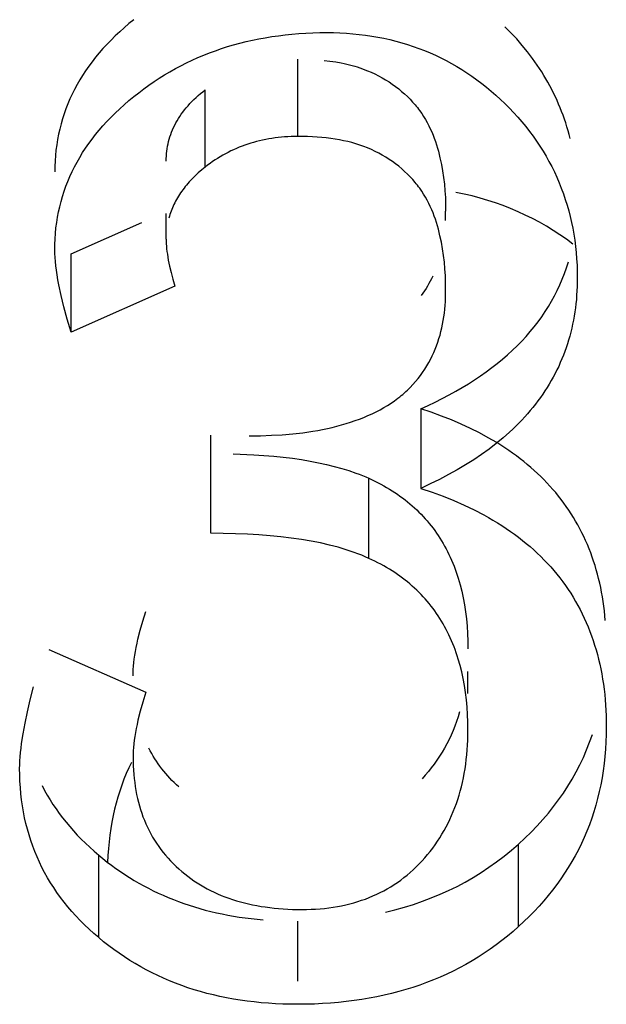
# Model space of a CAD drawing. Header units: millimetres. Extents: x -2637 to -1637, y 678 to 1678.
# Tile 223 of 256: x -2121.758 to -2120.817, y 1411.192 to 1412.771. Entities that reach past the tile are written whole.
import ezdxf

# ---------------------------------------------------------------- set-up
doc = ezdxf.new("R2010")
doc.units = ezdxf.units.MM
doc.layers.add('Make2D$B.SHOW mini', color=7, linetype='Continuous', true_color=0x000000)

msp = doc.modelspace()

# ---------------------------------------------------------------- linework, layer by layer
at = {"layer": 'Make2D$B.SHOW mini', "color": 18, "lineweight": -3, "true_color": 0x000000}
for points in [[(-2121.5753, 1412.7711), (-2121.5831, 1412.7647), (-2121.5906, 1412.7582), (-2121.5979, 1412.7516), (-2121.605, 1412.745), (-2121.6118, 1412.7383), (-2121.6184, 1412.7315), (-2121.6247, 1412.7246), (-2121.6307, 1412.7177), (-2121.6366, 1412.7107), (-2121.6421, 1412.7036), (-2121.6474, 1412.6964), (-2121.6525, 1412.6891), (-2121.6573, 1412.6818), (-2121.6619, 1412.6744), (-2121.6663, 1412.6669), (-2121.6703, 1412.6593), (-2121.6742, 1412.6516), (-2121.6778, 1412.6439), (-2121.6811, 1412.6361), (-2121.6842, 1412.6282), (-2121.6871, 1412.6202), (-2121.6897, 1412.6121), (-2121.692, 1412.604), (-2121.6941, 1412.5957), (-2121.696, 1412.5874), (-2121.6976, 1412.579), (-2121.6989, 1412.5705), (-2121.7001, 1412.5619), (-2121.7009, 1412.5533), (-2121.7015, 1412.5445), (-2121.7019, 1412.5357), (-2121.702, 1412.5268)], [(-2121.5753, 1412.6477), (-2121.5673, 1412.654), (-2121.5592, 1412.6601), (-2121.551, 1412.666), (-2121.5427, 1412.6717), (-2121.5343, 1412.6772), (-2121.5258, 1412.6825), (-2121.5172, 1412.6876), (-2121.5084, 1412.6926), (-2121.4996, 1412.6973), (-2121.4906, 1412.7018), (-2121.4816, 1412.7061), (-2121.4724, 1412.7102), (-2121.4631, 1412.7141), (-2121.4537, 1412.7178), (-2121.4442, 1412.7213), (-2121.4346, 1412.7247), (-2121.4249, 1412.7278), (-2121.415, 1412.7307), (-2121.4051, 1412.7334), (-2121.395, 1412.7359), (-2121.3848, 1412.7382), (-2121.3746, 1412.7403), (-2121.3642, 1412.7422), (-2121.3536, 1412.7439), (-2121.343, 1412.7454), (-2121.3323, 1412.7467), (-2121.3214, 1412.7479), (-2121.3105, 1412.7488), (-2121.2994, 1412.7495), (-2121.2882, 1412.75), (-2121.2769, 1412.7503), (-2121.2655, 1412.7504)], [(-2121.2655, 1412.7504), (-2121.2549, 1412.7503), (-2121.2444, 1412.7499), (-2121.234, 1412.7493), (-2121.2237, 1412.7486), (-2121.2135, 1412.7475), (-2121.2034, 1412.7463), (-2121.1935, 1412.7448), (-2121.1836, 1412.7431), (-2121.1739, 1412.7412), (-2121.1642, 1412.7391), (-2121.1547, 1412.7367), (-2121.1453, 1412.7341), (-2121.136, 1412.7313), (-2121.1268, 1412.7283), (-2121.1177, 1412.725), (-2121.1087, 1412.7216), (-2121.0998, 1412.7179), (-2121.0911, 1412.714), (-2121.0824, 1412.7098), (-2121.0738, 1412.7055), (-2121.0654, 1412.7009), (-2121.0571, 1412.6961), (-2121.0489, 1412.6911), (-2121.0407, 1412.6859), (-2121.0327, 1412.6805), (-2121.0248, 1412.6748), (-2121.017, 1412.6689), (-2121.0094, 1412.6629), (-2121.0018, 1412.6566), (-2120.9943, 1412.65), (-2120.987, 1412.6433), (-2120.9798, 1412.6364)], [(-2120.8751, 1412.5803), (-2120.8767, 1412.5867), (-2120.8784, 1412.593), (-2120.8802, 1412.5992), (-2120.8822, 1412.6054), (-2120.8842, 1412.6116), (-2120.8864, 1412.6177), (-2120.8887, 1412.6238), (-2120.891, 1412.6298), (-2120.8935, 1412.6357), (-2120.8961, 1412.6417), (-2120.8988, 1412.6475), (-2120.9016, 1412.6534), (-2120.9045, 1412.6591), (-2120.9075, 1412.6649), (-2120.9106, 1412.6706), (-2120.9138, 1412.6762), (-2120.9171, 1412.6818), (-2120.9206, 1412.6873), (-2120.9241, 1412.6928), (-2120.9278, 1412.6982), (-2120.9354, 1412.709), (-2120.9434, 1412.7195), (-2120.9519, 1412.7299), (-2120.9607, 1412.7401), (-2120.97, 1412.75), (-2120.9798, 1412.7598)], [(-2121.3121, 1412.5838), (-2121.3121, 1412.7076)], [(-2121.2699, 1412.7057), (-2121.2605, 1412.7046), (-2121.2513, 1412.7033), (-2121.2424, 1412.7017), (-2121.2379, 1412.7008), (-2121.2336, 1412.6998), (-2121.2292, 1412.6988), (-2121.225, 1412.6977), (-2121.2207, 1412.6965), (-2121.2166, 1412.6952), (-2121.2124, 1412.6939), (-2121.2083, 1412.6924), (-2121.2043, 1412.6909), (-2121.2003, 1412.6893), (-2121.1942, 1412.6868), (-2121.1883, 1412.684), (-2121.1824, 1412.681), (-2121.1767, 1412.6779), (-2121.1712, 1412.6747), (-2121.1657, 1412.6712), (-2121.1604, 1412.6676), (-2121.1552, 1412.6639), (-2121.1502, 1412.6601), (-2121.1454, 1412.6561), (-2121.1407, 1412.652), (-2121.1362, 1412.6478), (-2121.1319, 1412.6434), (-2121.1278, 1412.639), (-2121.1238, 1412.6345), (-2121.1219, 1412.6323), (-2121.1201, 1412.63), (-2121.1183, 1412.6276), (-2121.1166, 1412.6253), (-2121.1133, 1412.6206), (-2121.1101, 1412.6158), (-2121.1072, 1412.6109), (-2121.1044, 1412.606), (-2121.1019, 1412.601), (-2121.0994, 1412.596), (-2121.0972, 1412.591), (-2121.0951, 1412.5859), (-2121.0931, 1412.5808), (-2121.0913, 1412.5756), (-2121.0896, 1412.5704), (-2121.088, 1412.5652), (-2121.0865, 1412.56), (-2121.0851, 1412.5547), (-2121.0839, 1412.5495), (-2121.0816, 1412.539), (-2121.0797, 1412.5284), (-2121.0782, 1412.5179), (-2121.0769, 1412.5072), (-2121.076, 1412.4965), (-2121.0753, 1412.4857), (-2121.0749, 1412.4748), (-2121.0748, 1412.4639)], [(-2121.5233, 1412.5442), (-2121.5232, 1412.5482), (-2121.523, 1412.5522), (-2121.5227, 1412.5562), (-2121.5223, 1412.5602), (-2121.5218, 1412.5641), (-2121.5211, 1412.568), (-2121.5203, 1412.5719), (-2121.5194, 1412.5758), (-2121.5184, 1412.5796), (-2121.5172, 1412.5833), (-2121.516, 1412.5871), (-2121.5146, 1412.5908), (-2121.513, 1412.5945), (-2121.5114, 1412.5982), (-2121.5096, 1412.6018), (-2121.5077, 1412.6054), (-2121.5057, 1412.6089), (-2121.5036, 1412.6125), (-2121.5013, 1412.616), (-2121.499, 1412.6195), (-2121.4965, 1412.6229), (-2121.4938, 1412.6263), (-2121.4911, 1412.6297), (-2121.4882, 1412.633), (-2121.4852, 1412.6364), (-2121.4821, 1412.6396), (-2121.4788, 1412.6429), (-2121.4754, 1412.6461), (-2121.4719, 1412.6493), (-2121.4683, 1412.6525), (-2121.4645, 1412.6556), (-2121.4607, 1412.6587)], [(-2121.4607, 1412.5346), (-2121.4607, 1412.6587)], [(-2121.702, 1412.4017), (-2121.7019, 1412.4107), (-2121.7015, 1412.4196), (-2121.7009, 1412.4284), (-2121.7001, 1412.4371), (-2121.6989, 1412.4458), (-2121.6976, 1412.4543), (-2121.696, 1412.4628), (-2121.6941, 1412.4711), (-2121.692, 1412.4794), (-2121.6897, 1412.4876), (-2121.6871, 1412.4958), (-2121.6842, 1412.5038), (-2121.6811, 1412.5118), (-2121.6778, 1412.5197), (-2121.6742, 1412.5274), (-2121.6703, 1412.5352), (-2121.6663, 1412.5428), (-2121.6619, 1412.5503), (-2121.6573, 1412.5578), (-2121.6525, 1412.5652), (-2121.6474, 1412.5725), (-2121.6421, 1412.5797), (-2121.6366, 1412.5869), (-2121.6307, 1412.5939), (-2121.6247, 1412.6009), (-2121.6184, 1412.6078), (-2121.6118, 1412.6147), (-2121.605, 1412.6214), (-2121.5979, 1412.6281), (-2121.5906, 1412.6347), (-2121.5831, 1412.6412), (-2121.5753, 1412.6477)], [(-2120.9798, 1412.6364), (-2120.9726, 1412.6292), (-2120.9657, 1412.622), (-2120.9591, 1412.6146), (-2120.9526, 1412.6071), (-2120.9464, 1412.5996), (-2120.9404, 1412.5919), (-2120.9346, 1412.5841), (-2120.929, 1412.5763), (-2120.9237, 1412.5683), (-2120.9186, 1412.5602), (-2120.9137, 1412.552), (-2120.9091, 1412.5437), (-2120.9046, 1412.5354), (-2120.9004, 1412.5269), (-2120.8965, 1412.5183), (-2120.8927, 1412.5096), (-2120.8892, 1412.5008), (-2120.8859, 1412.4919), (-2120.8828, 1412.4829), (-2120.88, 1412.4738), (-2120.8774, 1412.4646), (-2120.875, 1412.4554), (-2120.8728, 1412.446), (-2120.8709, 1412.4365), (-2120.8692, 1412.4269), (-2120.8677, 1412.4172), (-2120.8664, 1412.4074), (-2120.8654, 1412.3975), (-2120.8646, 1412.3875), (-2120.864, 1412.3774), (-2120.8637, 1412.3672), (-2120.8636, 1412.357)], [(-2121.3121, 1412.5838), (-2121.3174, 1412.5837), (-2121.3227, 1412.5836), (-2121.328, 1412.5834), (-2121.3332, 1412.583), (-2121.3384, 1412.5826), (-2121.3435, 1412.5821), (-2121.3486, 1412.5814), (-2121.3537, 1412.5807), (-2121.3587, 1412.5799), (-2121.3636, 1412.579), (-2121.3685, 1412.578), (-2121.3734, 1412.5768), (-2121.3782, 1412.5756), (-2121.383, 1412.5743), (-2121.3877, 1412.5729), (-2121.3924, 1412.5715), (-2121.397, 1412.5699), (-2121.4016, 1412.5682), (-2121.4061, 1412.5664), (-2121.4106, 1412.5645), (-2121.415, 1412.5626), (-2121.4194, 1412.5605), (-2121.4238, 1412.5583), (-2121.4281, 1412.5561), (-2121.4323, 1412.5537), (-2121.4365, 1412.5513), (-2121.4407, 1412.5487), (-2121.4448, 1412.5461), (-2121.4488, 1412.5434), (-2121.4528, 1412.5405), (-2121.4568, 1412.5376), (-2121.4607, 1412.5346)], [(-2121.0748, 1412.3384), (-2121.0749, 1412.3495), (-2121.0753, 1412.3604), (-2121.076, 1412.3713), (-2121.0769, 1412.382), (-2121.0782, 1412.3927), (-2121.0797, 1412.4034), (-2121.0816, 1412.414), (-2121.0839, 1412.4246), (-2121.0851, 1412.4299), (-2121.0865, 1412.4351), (-2121.088, 1412.4404), (-2121.0896, 1412.4456), (-2121.0913, 1412.4509), (-2121.0931, 1412.4561), (-2121.0951, 1412.4612), (-2121.0972, 1412.4663), (-2121.0994, 1412.4714), (-2121.1018, 1412.4765), (-2121.1044, 1412.4815), (-2121.1072, 1412.4864), (-2121.1101, 1412.4913), (-2121.1132, 1412.4961), (-2121.1165, 1412.5009), (-2121.1183, 1412.5032), (-2121.1201, 1412.5056), (-2121.1219, 1412.5079), (-2121.1238, 1412.5102), (-2121.1277, 1412.5147), (-2121.1318, 1412.5191), (-2121.1361, 1412.5235), (-2121.1406, 1412.5277), (-2121.1453, 1412.5318), (-2121.1501, 1412.5359), (-2121.1551, 1412.5397), (-2121.1603, 1412.5435), (-2121.1656, 1412.5471), (-2121.171, 1412.5505), (-2121.1766, 1412.5538), (-2121.1823, 1412.557), (-2121.1881, 1412.5599), (-2121.194, 1412.5627), (-2121.2001, 1412.5653), (-2121.2062, 1412.5677), (-2121.2125, 1412.57), (-2121.2188, 1412.572), (-2121.2253, 1412.5739), (-2121.2319, 1412.5755), (-2121.2385, 1412.577), (-2121.2453, 1412.5784), (-2121.2523, 1412.5796), (-2121.2593, 1412.5806), (-2121.2664, 1412.5815), (-2121.2737, 1412.5822), (-2121.2811, 1412.5828), (-2121.2887, 1412.5832), (-2121.2963, 1412.5836), (-2121.3121, 1412.5838)], [(-2121.4607, 1412.5346), (-2121.4663, 1412.53), (-2121.4717, 1412.5253), (-2121.4768, 1412.5206), (-2121.4817, 1412.5158), (-2121.484, 1412.5133), (-2121.4863, 1412.5109), (-2121.4885, 1412.5084), (-2121.4906, 1412.5059), (-2121.4926, 1412.5034), (-2121.4946, 1412.5009), (-2121.4965, 1412.4984), (-2121.4984, 1412.4959), (-2121.5002, 1412.4933), (-2121.5019, 1412.4907), (-2121.5035, 1412.4881), (-2121.5051, 1412.4855), (-2121.5066, 1412.4829), (-2121.5081, 1412.4802), (-2121.5095, 1412.4776), (-2121.5108, 1412.4749), (-2121.512, 1412.4722), (-2121.5132, 1412.4695), (-2121.5144, 1412.4667), (-2121.5154, 1412.464), (-2121.5164, 1412.4612), (-2121.5173, 1412.4585), (-2121.5182, 1412.4557), (-2121.519, 1412.4528)], [(-2120.8705, 1412.4113), (-2120.8809, 1412.4189), (-2120.8914, 1412.4262), (-2120.9022, 1412.4331), (-2120.9131, 1412.4398), (-2120.9242, 1412.4461), (-2120.9355, 1412.4521), (-2120.947, 1412.4577), (-2120.9586, 1412.4631), (-2120.9705, 1412.4681), (-2120.9825, 1412.4728), (-2120.9947, 1412.4772), (-2121.007, 1412.4812), (-2121.0196, 1412.4849), (-2121.0323, 1412.4883), (-2121.0452, 1412.4914), (-2121.0583, 1412.4941)], [(-2121.5233, 1412.4192), (-2121.5233, 1412.46)], [(-2121.0748, 1412.4489), (-2121.0748, 1412.4639)], [(-2121.676, 1412.3957), (-2121.5621, 1412.4459)], [(-2121.5233, 1412.4192), (-2121.5232, 1412.4155), (-2121.5231, 1412.4116), (-2121.5228, 1412.4076), (-2121.5225, 1412.4035), (-2121.522, 1412.3992), (-2121.5214, 1412.3948), (-2121.5207, 1412.3903), (-2121.5199, 1412.3856), (-2121.519, 1412.3808), (-2121.5179, 1412.3759), (-2121.5155, 1412.3658), (-2121.5126, 1412.3551), (-2121.5092, 1412.3439)], [(-2121.676, 1412.2698), (-2121.6821, 1412.2907), (-2121.6874, 1412.3104), (-2121.6919, 1412.3288), (-2121.6955, 1412.3459), (-2121.6971, 1412.354), (-2121.6984, 1412.3617), (-2121.6995, 1412.3692), (-2121.7004, 1412.3763), (-2121.7011, 1412.3831), (-2121.7016, 1412.3896), (-2121.7019, 1412.3959), (-2121.702, 1412.4017)], [(-2121.676, 1412.2698), (-2121.676, 1412.3957)], [(-2121.1149, 1412.147), (-2121.1031, 1412.1524), (-2121.0916, 1412.1579), (-2121.0803, 1412.1635), (-2121.0694, 1412.1692), (-2121.0587, 1412.1751), (-2121.0483, 1412.1811), (-2121.0382, 1412.1872), (-2121.0284, 1412.1935), (-2121.0188, 1412.1999), (-2121.0096, 1412.2064), (-2121.0006, 1412.213), (-2120.9919, 1412.2198), (-2120.9835, 1412.2267), (-2120.9754, 1412.2338), (-2120.9675, 1412.2409), (-2120.96, 1412.2482), (-2120.9527, 1412.2556), (-2120.9457, 1412.2632), (-2120.939, 1412.2709), (-2120.9326, 1412.2787), (-2120.9264, 1412.2866), (-2120.9206, 1412.2947), (-2120.915, 1412.3029), (-2120.9097, 1412.3112), (-2120.9047, 1412.3197), (-2120.9, 1412.3283), (-2120.8956, 1412.337), (-2120.8914, 1412.3458), (-2120.8876, 1412.3548), (-2120.884, 1412.3639), (-2120.8807, 1412.3731), (-2120.8777, 1412.3825)], [(-2120.8636, 1412.357), (-2120.8636, 1412.3499), (-2120.8638, 1412.3429), (-2120.8641, 1412.336), (-2120.8646, 1412.3292), (-2120.8651, 1412.3223), (-2120.8658, 1412.3156), (-2120.8666, 1412.3089), (-2120.8675, 1412.3023), (-2120.8686, 1412.2957), (-2120.8698, 1412.2891), (-2120.8711, 1412.2827), (-2120.8725, 1412.2762), (-2120.874, 1412.2699), (-2120.8757, 1412.2636), (-2120.8775, 1412.2573), (-2120.8794, 1412.2511), (-2120.8814, 1412.245), (-2120.8836, 1412.2389), (-2120.8859, 1412.2329), (-2120.8883, 1412.2269), (-2120.8908, 1412.221), (-2120.8934, 1412.2151), (-2120.8962, 1412.2093), (-2120.8991, 1412.2036), (-2120.9021, 1412.1979), (-2120.9053, 1412.1923), (-2120.9085, 1412.1867), (-2120.9119, 1412.1812), (-2120.9154, 1412.1757), (-2120.919, 1412.1703), (-2120.9228, 1412.1649), (-2120.9267, 1412.1596), (-2120.9307, 1412.1544), (-2120.9348, 1412.1492), (-2120.939, 1412.1441), (-2120.9434, 1412.139), (-2120.9479, 1412.134), (-2120.9525, 1412.129), (-2120.9572, 1412.1241), (-2120.9621, 1412.1192), (-2120.967, 1412.1144), (-2120.9721, 1412.1097), (-2120.9827, 1412.1004), (-2120.9937, 1412.0913), (-2121.0052, 1412.0824), (-2121.0173, 1412.0737), (-2121.0298, 1412.0653), (-2121.0427, 1412.0571), (-2121.0562, 1412.0491), (-2121.0701, 1412.0414), (-2121.0846, 1412.0338), (-2121.0995, 1412.0265), (-2121.1149, 1412.0194)], [(-2121.0955, 1412.3597), (-2121.0974, 1412.3557), (-2121.0995, 1412.3517), (-2121.1016, 1412.3477), (-2121.1039, 1412.3438), (-2121.1062, 1412.3399), (-2121.1087, 1412.3361), (-2121.1113, 1412.3323), (-2121.114, 1412.3285)], [(-2121.5092, 1412.3439), (-2121.676, 1412.2698)], [(-2121.39, 1412.1037), (-2121.3719, 1412.1039), (-2121.3543, 1412.1045), (-2121.3371, 1412.1054), (-2121.3203, 1412.1068), (-2121.3039, 1412.1087), (-2121.2879, 1412.111), (-2121.28, 1412.1123), (-2121.2722, 1412.1138), (-2121.2645, 1412.1154), (-2121.2569, 1412.1172), (-2121.2494, 1412.1191), (-2121.2419, 1412.1211), (-2121.2346, 1412.1232), (-2121.2273, 1412.1255), (-2121.2202, 1412.128), (-2121.2132, 1412.1306), (-2121.2063, 1412.1333), (-2121.1995, 1412.1361), (-2121.1929, 1412.1391), (-2121.1865, 1412.1422), (-2121.1801, 1412.1455), (-2121.174, 1412.1489), (-2121.168, 1412.1525), (-2121.1622, 1412.1562), (-2121.1567, 1412.16), (-2121.1513, 1412.164), (-2121.1486, 1412.166), (-2121.1461, 1412.1681), (-2121.1435, 1412.1702), (-2121.1411, 1412.1724), (-2121.1386, 1412.1745), (-2121.1363, 1412.1767), (-2121.134, 1412.179), (-2121.1317, 1412.1812), (-2121.1273, 1412.1859), (-2121.1231, 1412.1906), (-2121.1191, 1412.1954), (-2121.1153, 1412.2004), (-2121.1117, 1412.2054), (-2121.1082, 1412.2105), (-2121.105, 1412.2157), (-2121.1019, 1412.221), (-2121.099, 1412.2263), (-2121.0963, 1412.2317), (-2121.0938, 1412.2372), (-2121.0915, 1412.2427), (-2121.0893, 1412.2482), (-2121.0873, 1412.2538), (-2121.0855, 1412.2595), (-2121.0838, 1412.2652), (-2121.0823, 1412.271), (-2121.0809, 1412.2768), (-2121.0797, 1412.2826), (-2121.0786, 1412.2886), (-2121.0777, 1412.2946), (-2121.0769, 1412.3006), (-2121.0763, 1412.3067), (-2121.0757, 1412.3129), (-2121.0753, 1412.3192), (-2121.075, 1412.3255), (-2121.0749, 1412.3319), (-2121.0748, 1412.3384)], [(-2120.8186, 1411.8073), (-2120.8201, 1411.8228), (-2120.821, 1411.8305), (-2120.8221, 1411.838), (-2120.8233, 1411.8455), (-2120.8246, 1411.8529), (-2120.826, 1411.8602), (-2120.8276, 1411.8675), (-2120.8293, 1411.8747), (-2120.8311, 1411.8817), (-2120.8331, 1411.8888), (-2120.8351, 1411.8957), (-2120.8373, 1411.9026), (-2120.8397, 1411.9093), (-2120.8421, 1411.916), (-2120.8447, 1411.9226), (-2120.8474, 1411.9292), (-2120.8502, 1411.9357), (-2120.8531, 1411.942), (-2120.8562, 1411.9483), (-2120.8594, 1411.9546), (-2120.8627, 1411.9607), (-2120.8662, 1411.9668), (-2120.8697, 1411.9728), (-2120.8734, 1411.9787), (-2120.8773, 1411.9845), (-2120.8812, 1411.9903), (-2120.8853, 1411.9959), (-2120.8895, 1412.0015), (-2120.8938, 1412.0071), (-2120.8982, 1412.0125), (-2120.9028, 1412.0178), (-2120.9075, 1412.0231), (-2120.9123, 1412.0283), (-2120.9173, 1412.0334), (-2120.9223, 1412.0385), (-2120.9275, 1412.0434), (-2120.9329, 1412.0483), (-2120.9383, 1412.0531), (-2120.9439, 1412.0578), (-2120.9496, 1412.0625), (-2120.9554, 1412.067), (-2120.9613, 1412.0715), (-2120.9674, 1412.0759), (-2120.9736, 1412.0802), (-2120.9799, 1412.0845), (-2120.9863, 1412.0886), (-2120.9929, 1412.0927), (-2121.0064, 1412.1006), (-2121.0204, 1412.1082), (-2121.0349, 1412.1155), (-2121.0499, 1412.1224), (-2121.0654, 1412.1291), (-2121.0814, 1412.1354), (-2121.0979, 1412.1414), (-2121.1149, 1412.147)], [(-2121.1149, 1412.147), (-2121.1149, 1412.0194)], [(-2121.4518, 1411.9473), (-2121.4518, 1412.1048)], [(-2121.416, 1412.0748), (-2121.3824, 1412.0734), (-2121.3505, 1412.071), (-2121.3353, 1412.0694), (-2121.3205, 1412.0676), (-2121.3062, 1412.0655), (-2121.2924, 1412.0632), (-2121.279, 1412.0606), (-2121.266, 1412.0578), (-2121.2536, 1412.0547), (-2121.2415, 1412.0514), (-2121.23, 1412.0478), (-2121.2188, 1412.0439), (-2121.2134, 1412.0419), (-2121.2082, 1412.0398), (-2121.203, 1412.0377), (-2121.198, 1412.0355)], [(-2121.198, 1412.0355), (-2121.1882, 1412.0309), (-2121.1787, 1412.026), (-2121.1741, 1412.0235), (-2121.1696, 1412.0209), (-2121.1651, 1412.0182), (-2121.1608, 1412.0155), (-2121.1565, 1412.0127), (-2121.1522, 1412.0099), (-2121.1481, 1412.007), (-2121.144, 1412.004), (-2121.14, 1412.001), (-2121.1361, 1411.9979), (-2121.1323, 1411.9947), (-2121.1285, 1411.9915), (-2121.1248, 1411.9882), (-2121.1212, 1411.9848), (-2121.1177, 1411.9814), (-2121.1142, 1411.9779), (-2121.1108, 1411.9743), (-2121.1075, 1411.9707), (-2121.1043, 1411.9671), (-2121.1012, 1411.9633), (-2121.0981, 1411.9595), (-2121.0951, 1411.9556), (-2121.0922, 1411.9517), (-2121.0894, 1411.9477), (-2121.0866, 1411.9436), (-2121.084, 1411.9395), (-2121.0814, 1411.9353), (-2121.0788, 1411.9311), (-2121.0764, 1411.9268), (-2121.074, 1411.9224), (-2121.0717, 1411.918), (-2121.0695, 1411.9135), (-2121.0674, 1411.9089), (-2121.0653, 1411.9043), (-2121.0633, 1411.8996), (-2121.0614, 1411.8948), (-2121.0596, 1411.89), (-2121.0579, 1411.8851), (-2121.0562, 1411.8802), (-2121.0546, 1411.8752), (-2121.0517, 1411.8649), (-2121.049, 1411.8545), (-2121.0467, 1411.8438), (-2121.0447, 1411.8328), (-2121.043, 1411.8216), (-2121.0416, 1411.8102), (-2121.0405, 1411.7985), (-2121.0397, 1411.7865), (-2121.0392, 1411.7743), (-2121.0391, 1411.7618)], [(-2121.198, 1411.9071), (-2121.198, 1412.0355)], [(-2121.1149, 1412.0194), (-2121.0966, 1412.0133), (-2121.0789, 1412.0068), (-2121.0617, 1411.9998), (-2121.0452, 1411.9925), (-2121.0292, 1411.9849), (-2121.0138, 1411.9768), (-2121.0063, 1411.9727), (-2120.999, 1411.9684), (-2120.9918, 1411.9641), (-2120.9847, 1411.9596), (-2120.9778, 1411.9551), (-2120.971, 1411.9504), (-2120.9644, 1411.9457), (-2120.958, 1411.9409), (-2120.9516, 1411.936), (-2120.9454, 1411.931), (-2120.9394, 1411.9259), (-2120.9335, 1411.9207), (-2120.9278, 1411.9154), (-2120.9222, 1411.91), (-2120.9167, 1411.9045), (-2120.9114, 1411.899), (-2120.9062, 1411.8933), (-2120.9012, 1411.8875), (-2120.8963, 1411.8817), (-2120.8916, 1411.8758), (-2120.887, 1411.8697), (-2120.8826, 1411.8636), (-2120.8783, 1411.8574), (-2120.8741, 1411.8511), (-2120.8701, 1411.8447), (-2120.8663, 1411.8382), (-2120.8626, 1411.8316), (-2120.859, 1411.8249), (-2120.8556, 1411.8181), (-2120.8523, 1411.8113), (-2120.8491, 1411.8043), (-2120.8462, 1411.7973), (-2120.8433, 1411.7901), (-2120.8406, 1411.7829), (-2120.8381, 1411.7756), (-2120.8357, 1411.7681), (-2120.8334, 1411.7606), (-2120.8313, 1411.753), (-2120.8293, 1411.7453), (-2120.8275, 1411.7375), (-2120.8258, 1411.7297), (-2120.8243, 1411.7217), (-2120.8229, 1411.7136), (-2120.8217, 1411.7055), (-2120.8206, 1411.6972), (-2120.8196, 1411.6889), (-2120.8188, 1411.6805), (-2120.8182, 1411.672), (-2120.8173, 1411.6547), (-2120.817, 1411.637)], [(-2121.198, 1411.9071), (-2121.2037, 1411.9097), (-2121.2095, 1411.9121), (-2121.2155, 1411.9144), (-2121.2216, 1411.9167), (-2121.2279, 1411.9189), (-2121.2343, 1411.9209), (-2121.2475, 1411.9249), (-2121.2614, 1411.9285), (-2121.2758, 1411.9318), (-2121.2908, 1411.9348), (-2121.3063, 1411.9374), (-2121.3225, 1411.9397), (-2121.3392, 1411.9417), (-2121.3565, 1411.9434), (-2121.3744, 1411.9448), (-2121.3929, 1411.9459), (-2121.4119, 1411.9467), (-2121.4518, 1411.9473)], [(-2121.0391, 1411.6317), (-2121.0392, 1411.6442), (-2121.0397, 1411.6565), (-2121.0405, 1411.6685), (-2121.0416, 1411.6803), (-2121.043, 1411.6919), (-2121.0447, 1411.7031), (-2121.0467, 1411.7142), (-2121.049, 1411.7249), (-2121.0517, 1411.7355), (-2121.0546, 1411.7457), (-2121.0562, 1411.7508), (-2121.0579, 1411.7558), (-2121.0596, 1411.7607), (-2121.0614, 1411.7655), (-2121.0633, 1411.7703), (-2121.0653, 1411.775), (-2121.0674, 1411.7797), (-2121.0695, 1411.7843), (-2121.0717, 1411.7888), (-2121.074, 1411.7933), (-2121.0764, 1411.7977), (-2121.0788, 1411.8021), (-2121.0814, 1411.8063), (-2121.084, 1411.8106), (-2121.0866, 1411.8147), (-2121.0894, 1411.8188), (-2121.0922, 1411.8228), (-2121.0951, 1411.8268), (-2121.0981, 1411.8307), (-2121.1012, 1411.8345), (-2121.1043, 1411.8383), (-2121.1075, 1411.842), (-2121.1108, 1411.8456), (-2121.1142, 1411.8492), (-2121.1177, 1411.8527), (-2121.1212, 1411.8561), (-2121.1248, 1411.8595), (-2121.1285, 1411.8628), (-2121.1323, 1411.8661), (-2121.1361, 1411.8693), (-2121.14, 1411.8724), (-2121.144, 1411.8755), (-2121.1481, 1411.8785), (-2121.1522, 1411.8814), (-2121.1565, 1411.8843), (-2121.1608, 1411.8871), (-2121.1651, 1411.8898), (-2121.1696, 1411.8925), (-2121.1741, 1411.8951), (-2121.1787, 1411.8976), (-2121.1834, 1411.9001), (-2121.1882, 1411.9025), (-2121.198, 1411.9071)], [(-2121.5764, 1411.7186), (-2121.5763, 1411.7236), (-2121.5761, 1411.7288), (-2121.5757, 1411.7343), (-2121.5751, 1411.7399), (-2121.5744, 1411.7457), (-2121.5736, 1411.7518), (-2121.5725, 1411.758), (-2121.5714, 1411.7644), (-2121.57, 1411.7709), (-2121.5685, 1411.7777), (-2121.5649, 1411.7918), (-2121.5607, 1411.8066), (-2121.5558, 1411.8221)], [(-2121.7118, 1411.761), (-2121.5558, 1411.6924)], [(-2121.0391, 1411.6904), (-2121.0391, 1411.7256)], [(-2121.7584, 1411.5701), (-2121.7583, 1411.576), (-2121.758, 1411.5822), (-2121.7576, 1411.5887), (-2121.757, 1411.5956), (-2121.7562, 1411.6027), (-2121.7553, 1411.6101), (-2121.7529, 1411.6259), (-2121.7498, 1411.6429), (-2121.746, 1411.6611), (-2121.7415, 1411.6805), (-2121.7363, 1411.701)], [(-2121.5558, 1411.6924), (-2121.5607, 1411.6767), (-2121.5649, 1411.6618), (-2121.5685, 1411.6476), (-2121.57, 1411.6408), (-2121.5714, 1411.6342), (-2121.5725, 1411.6278), (-2121.5736, 1411.6215), (-2121.5744, 1411.6155), (-2121.5751, 1411.6096), (-2121.5757, 1411.6039), (-2121.5761, 1411.5985), (-2121.5763, 1411.5932), (-2121.5764, 1411.5881)], [(-2121.0525, 1411.6608), (-2121.0548, 1411.6531), (-2121.0574, 1411.6455), (-2121.0601, 1411.6381), (-2121.063, 1411.6308), (-2121.0661, 1411.6236), (-2121.0694, 1411.6166), (-2121.0729, 1411.6097), (-2121.0766, 1411.6029), (-2121.0805, 1411.5963), (-2121.0845, 1411.5898), (-2121.0888, 1411.5834), (-2121.0932, 1411.5772), (-2121.0978, 1411.571), (-2121.1026, 1411.5651), (-2121.1076, 1411.5592), (-2121.1127, 1411.5535)], [(-2121.1127, 1411.4219), (-2121.1082, 1411.4269), (-2121.1039, 1411.432), (-2121.0996, 1411.4372), (-2121.0956, 1411.4425), (-2121.0916, 1411.4479), (-2121.0878, 1411.4534), (-2121.0842, 1411.459), (-2121.0807, 1411.4647), (-2121.0773, 1411.4705), (-2121.074, 1411.4764), (-2121.071, 1411.4824), (-2121.068, 1411.4885), (-2121.0652, 1411.4947), (-2121.0625, 1411.501), (-2121.06, 1411.5074), (-2121.0576, 1411.5139), (-2121.0554, 1411.5205), (-2121.0533, 1411.5272), (-2121.0513, 1411.534), (-2121.0495, 1411.5409), (-2121.0479, 1411.5479), (-2121.0463, 1411.555), (-2121.045, 1411.5622), (-2121.0437, 1411.5695), (-2121.0426, 1411.5769), (-2121.0417, 1411.5845), (-2121.0409, 1411.5921), (-2121.0402, 1411.5998), (-2121.0397, 1411.6076), (-2121.0394, 1411.6155), (-2121.0391, 1411.6236), (-2121.0391, 1411.6317)], [(-2120.817, 1411.637), (-2120.8171, 1411.6249), (-2120.8176, 1411.6129), (-2120.8182, 1411.6011), (-2120.8192, 1411.5894), (-2120.8205, 1411.5779), (-2120.822, 1411.5664), (-2120.8238, 1411.5552), (-2120.8259, 1411.544), (-2120.8283, 1411.533), (-2120.8309, 1411.5221), (-2120.8338, 1411.5114), (-2120.837, 1411.5008), (-2120.8404, 1411.4903), (-2120.8442, 1411.48), (-2120.8482, 1411.4697), (-2120.8525, 1411.4597), (-2120.857, 1411.4497), (-2120.8619, 1411.4399), (-2120.867, 1411.4303), (-2120.8723, 1411.4207), (-2120.878, 1411.4113), (-2120.8839, 1411.4021), (-2120.8901, 1411.3929), (-2120.8965, 1411.3839), (-2120.9032, 1411.375), (-2120.9102, 1411.3663), (-2120.9175, 1411.3577), (-2120.925, 1411.3492), (-2120.9328, 1411.3409), (-2120.9409, 1411.3327), (-2120.9492, 1411.3246), (-2120.9578, 1411.3166)], [(-2120.9578, 1411.4489), (-2120.9475, 1411.4585), (-2120.9375, 1411.4682), (-2120.9279, 1411.4781), (-2120.9188, 1411.4882), (-2120.91, 1411.4986), (-2120.9016, 1411.5091), (-2120.8936, 1411.5198), (-2120.8859, 1411.5306), (-2120.8787, 1411.5417), (-2120.8719, 1411.553), (-2120.8655, 1411.5645), (-2120.8595, 1411.5761), (-2120.8538, 1411.588), (-2120.8486, 1411.6), (-2120.8438, 1411.6123), (-2120.8393, 1411.6247)], [(-2121.503, 1411.5407), (-2121.5067, 1411.5441), (-2121.5104, 1411.5476), (-2121.514, 1411.5511), (-2121.5174, 1411.5548), (-2121.5208, 1411.5584), (-2121.524, 1411.5621), (-2121.5272, 1411.5659), (-2121.5303, 1411.5698), (-2121.5332, 1411.5737), (-2121.5361, 1411.5776), (-2121.5388, 1411.5817), (-2121.5415, 1411.5857), (-2121.5441, 1411.5899), (-2121.5465, 1411.5941), (-2121.5489, 1411.5983), (-2121.5511, 1411.6026)], [(-2121.5764, 1411.5881), (-2121.5763, 1411.5811), (-2121.5761, 1411.5742), (-2121.5757, 1411.5673), (-2121.5753, 1411.5606), (-2121.5746, 1411.554), (-2121.5738, 1411.5474), (-2121.5729, 1411.541), (-2121.5719, 1411.5346), (-2121.5707, 1411.5283), (-2121.5693, 1411.5221), (-2121.5678, 1411.5161), (-2121.5662, 1411.5101), (-2121.5644, 1411.5042), (-2121.5625, 1411.4983), (-2121.5605, 1411.4926), (-2121.5583, 1411.487), (-2121.5559, 1411.4815), (-2121.5534, 1411.476), (-2121.5508, 1411.4707), (-2121.548, 1411.4654), (-2121.545, 1411.4602), (-2121.542, 1411.4551), (-2121.5387, 1411.4501), (-2121.5353, 1411.4452), (-2121.5318, 1411.4404), (-2121.5281, 1411.4356), (-2121.5243, 1411.431), (-2121.5203, 1411.4264), (-2121.5162, 1411.4219), (-2121.512, 1411.4175), (-2121.5075, 1411.4132), (-2121.503, 1411.409)], [(-2121.6316, 1411.2988), (-2121.6394, 1411.3055), (-2121.647, 1411.3124), (-2121.6543, 1411.3194), (-2121.6613, 1411.3264), (-2121.6681, 1411.3336), (-2121.6747, 1411.3409), (-2121.681, 1411.3483), (-2121.6871, 1411.3558), (-2121.6929, 1411.3634), (-2121.6985, 1411.3711), (-2121.7038, 1411.379), (-2121.7089, 1411.3869), (-2121.7137, 1411.395), (-2121.7183, 1411.4031), (-2121.7226, 1411.4114), (-2121.7267, 1411.4198), (-2121.7305, 1411.4283), (-2121.7341, 1411.437), (-2121.7374, 1411.4457), (-2121.7405, 1411.4546), (-2121.7434, 1411.4635), (-2121.746, 1411.4726), (-2121.7483, 1411.4818), (-2121.7504, 1411.4912), (-2121.7523, 1411.5006), (-2121.7539, 1411.5102), (-2121.7553, 1411.5199), (-2121.7564, 1411.5297), (-2121.7572, 1411.5396), (-2121.7579, 1411.5496), (-2121.7582, 1411.5598), (-2121.7584, 1411.5701)], [(-2121.5791, 1411.5799), (-2121.5833, 1411.5711), (-2121.5873, 1411.562), (-2121.591, 1411.5529), (-2121.5945, 1411.5435), (-2121.5977, 1411.534), (-2121.6007, 1411.5244), (-2121.6035, 1411.5146), (-2121.606, 1411.5047), (-2121.6083, 1411.4946), (-2121.6103, 1411.4843), (-2121.612, 1411.4739), (-2121.6136, 1411.4633), (-2121.6148, 1411.4526), (-2121.6159, 1411.4418), (-2121.6167, 1411.4307), (-2121.6172, 1411.4196)], [(-2121.7224, 1411.5427), (-2121.7183, 1411.535), (-2121.7141, 1411.5274), (-2121.7096, 1411.5199), (-2121.7049, 1411.5125), (-2121.7, 1411.5052), (-2121.6948, 1411.498), (-2121.6895, 1411.4909), (-2121.6839, 1411.4839), (-2121.6781, 1411.477), (-2121.6721, 1411.4701), (-2121.6659, 1411.4634), (-2121.6595, 1411.4568), (-2121.6529, 1411.4502), (-2121.646, 1411.4438), (-2121.6389, 1411.4374), (-2121.6316, 1411.4312)], [(-2121.1713, 1411.3399), (-2121.1561, 1411.3436), (-2121.1411, 1411.3477), (-2121.1264, 1411.3522), (-2121.112, 1411.3572), (-2121.0978, 1411.3625), (-2121.0838, 1411.3683), (-2121.0701, 1411.3744), (-2121.0566, 1411.381), (-2121.0434, 1411.388), (-2121.0305, 1411.3955), (-2121.0177, 1411.4033), (-2121.0053, 1411.4116), (-2120.993, 1411.4203), (-2120.981, 1411.4294), (-2120.9693, 1411.4389), (-2120.9578, 1411.4489)], [(-2120.9578, 1411.3166), (-2120.9578, 1411.4489)], [(-2121.6316, 1411.4312), (-2121.6248, 1411.4256), (-2121.6179, 1411.4201), (-2121.6109, 1411.4149), (-2121.6039, 1411.4097), (-2121.5967, 1411.4047), (-2121.5894, 1411.3999), (-2121.5821, 1411.3952), (-2121.5746, 1411.3907), (-2121.5671, 1411.3863), (-2121.5594, 1411.3821), (-2121.5517, 1411.378), (-2121.5439, 1411.3741), (-2121.536, 1411.3703), (-2121.528, 1411.3667), (-2121.5199, 1411.3632), (-2121.5117, 1411.3599), (-2121.5034, 1411.3567), (-2121.495, 1411.3537), (-2121.4865, 1411.3508), (-2121.4779, 1411.3481), (-2121.4692, 1411.3456), (-2121.4605, 1411.3431), (-2121.4516, 1411.3409), (-2121.4427, 1411.3388), (-2121.4336, 1411.3368), (-2121.4245, 1411.335), (-2121.4152, 1411.3333), (-2121.4059, 1411.3318), (-2121.3869, 1411.3293), (-2121.3676, 1411.3273)], [(-2121.6316, 1411.2988), (-2121.6316, 1411.4312)], [(-2121.503, 1411.409), (-2121.4983, 1411.405), (-2121.4936, 1411.401), (-2121.4887, 1411.3972), (-2121.4838, 1411.3936), (-2121.4787, 1411.3901), (-2121.4736, 1411.3867), (-2121.4684, 1411.3834), (-2121.463, 1411.3803), (-2121.4576, 1411.3773), (-2121.452, 1411.3744), (-2121.4464, 1411.3717), (-2121.4407, 1411.3691), (-2121.4348, 1411.3666), (-2121.4289, 1411.3643), (-2121.4229, 1411.3621), (-2121.4168, 1411.36), (-2121.4105, 1411.358), (-2121.4042, 1411.3562), (-2121.3978, 1411.3545), (-2121.3913, 1411.353), (-2121.3847, 1411.3515), (-2121.3779, 1411.3502), (-2121.3711, 1411.349), (-2121.3642, 1411.348), (-2121.3572, 1411.347), (-2121.3501, 1411.3462), (-2121.343, 1411.3455), (-2121.3357, 1411.345), (-2121.3208, 1411.3442), (-2121.3056, 1411.344)], [(-2121.3056, 1411.344), (-2121.2981, 1411.3441), (-2121.2907, 1411.3443), (-2121.2834, 1411.3446), (-2121.2763, 1411.3452), (-2121.2692, 1411.3458), (-2121.2622, 1411.3467), (-2121.2553, 1411.3476), (-2121.2485, 1411.3487), (-2121.2417, 1411.35), (-2121.2351, 1411.3514), (-2121.2286, 1411.353), (-2121.2222, 1411.3547), (-2121.2158, 1411.3566), (-2121.2096, 1411.3587), (-2121.2034, 1411.3608), (-2121.1974, 1411.3632), (-2121.1914, 1411.3657), (-2121.1855, 1411.3683), (-2121.1797, 1411.3711), (-2121.174, 1411.3741), (-2121.1684, 1411.3772), (-2121.1629, 1411.3805), (-2121.1575, 1411.3839), (-2121.1521, 1411.3875), (-2121.1469, 1411.3912), (-2121.1418, 1411.3952), (-2121.1367, 1411.3992), (-2121.1317, 1411.4034), (-2121.1268, 1411.4078), (-2121.122, 1411.4124), (-2121.1173, 1411.4171), (-2121.1127, 1411.4219)], [(-2121.3121, 1411.2292), (-2121.3121, 1411.325)], [(-2120.9578, 1411.3166), (-2120.9666, 1411.3089), (-2120.9756, 1411.3014), (-2120.9847, 1411.2941), (-2120.9939, 1411.2872), (-2121.0033, 1411.2804), (-2121.0129, 1411.2739), (-2121.0225, 1411.2677), (-2121.0324, 1411.2617), (-2121.0423, 1411.256), (-2121.0525, 1411.2505), (-2121.0627, 1411.2452), (-2121.0731, 1411.2402), (-2121.0837, 1411.2355), (-2121.0944, 1411.231), (-2121.1053, 1411.2268), (-2121.1162, 1411.2228), (-2121.1274, 1411.219), (-2121.1387, 1411.2155), (-2121.1501, 1411.2122), (-2121.1617, 1411.2092), (-2121.1734, 1411.2064), (-2121.1853, 1411.2039), (-2121.1973, 1411.2016), (-2121.2095, 1411.1996), (-2121.2218, 1411.1978), (-2121.2342, 1411.1962), (-2121.2468, 1411.1949), (-2121.2596, 1411.1938), (-2121.2725, 1411.193), (-2121.2855, 1411.1924), (-2121.2987, 1411.192), (-2121.3121, 1411.1919)], [(-2121.3121, 1411.1919), (-2121.3241, 1411.192), (-2121.336, 1411.1923), (-2121.3477, 1411.1929), (-2121.3593, 1411.1936), (-2121.3708, 1411.1945), (-2121.3822, 1411.1957), (-2121.3934, 1411.197), (-2121.4045, 1411.1986), (-2121.4154, 1411.2003), (-2121.4263, 1411.2023), (-2121.437, 1411.2045), (-2121.4475, 1411.2069), (-2121.458, 1411.2095), (-2121.4683, 1411.2123), (-2121.4784, 1411.2153), (-2121.4885, 1411.2186), (-2121.4984, 1411.222), (-2121.5082, 1411.2257), (-2121.5178, 1411.2295), (-2121.5274, 1411.2336), (-2121.5368, 1411.2379), (-2121.546, 1411.2424), (-2121.5552, 1411.2471), (-2121.5642, 1411.252), (-2121.573, 1411.2571), (-2121.5818, 1411.2624), (-2121.5904, 1411.268), (-2121.5989, 1411.2737), (-2121.6073, 1411.2797), (-2121.6155, 1411.2858), (-2121.6236, 1411.2922), (-2121.6316, 1411.2988)]]:
    msp.add_lwpolyline(points, dxfattribs=at)

doc.saveas('drawing.dxf')
